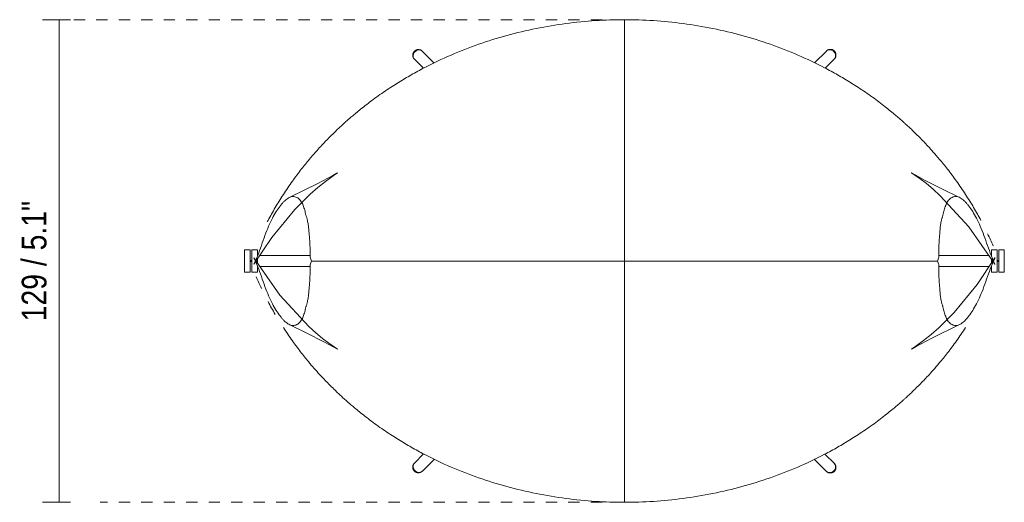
# Model space of a CAD drawing. Header units: millimetres. Extents: x 3158 to 4408, y -34 to 6846.
# Tile 4 of 4: x 3575 to 3838, y 6717 to 6846. Entities that reach past the tile are written whole.
import ezdxf

# ---------------------------------------------------------------- set-up
doc = ezdxf.new("R2010")
doc.units = ezdxf.units.MM
doc.linetypes.add('Dash', pattern=[6, 3, -3])
for name, color, linetype, lineweight in [('Cotas', 7, 'Continuous', 9), ('Cotas-3', 7, 'Continuous', 9), ('Luminarias', 7, 'Continuous', 20)]:
    doc.layers.add(name, color=color, linetype=linetype, lineweight=lineweight)
doc.layers.add('Lighthing Fixture Dim Grey Dash', color=7, linetype='Dash', lineweight=9, true_color=0xd2d2d2)
doc.styles.add('Arial Narrow', font='ARIALN.TTF', dxfattribs={"height": 6.6})
doc.dimstyles.new('FARO_-_2_2mm_Arial_Narrow_mm_Inch_Right', dxfattribs={"dimscale": 304.8, "dimtxt": 6.754644, "dimasz": 0, "dimexe": 0.014764, "dimexo": 0.0625, "dimgap": 0.004921, "dimtad": 1, "dimdec": 0, "dimzin": 0, "dimdsep": 46, "dimtxsty": 'Arial Narrow', "dimblk1": 'NONE', "dimblk2": 'NONE', "dimsah": 1, "dimcen": 0.09, "dimadec": 0, "dimazin": 0, "dimtfac": 1, "dimtdec": 4, "dimtix": 1, "dimtmove": 0, "dimatfit": 3, "dimfxl": 0.009843, "dimfxlon": 1, "dimtvp": 1, "dimtolj": 1, "dimtzin": 0, "dimarcsym": 2})

# ---------------------------------------------------------------- blocks, each defined once
blk = doc.blocks.new('23065 - 23065 LUANG XS Black_beige table lamp-469611-Planta_PDF')
at = {"color": 254, "lineweight": 9, "true_color": 0xcccccc}
blk.add_line((0, -1000), (83.54, -1000), dxfattribs=at)
at = {"color": 254, "lineweight": 9, "true_color": 0xcccccc, "flags": 128}
for points in [[(-76.58, -976.46), (-76.69, -976.53), (-77.78, -977.25), (-79.84, -978.75), (-81.87, -980.4), (-83.89, -982.19), (-88, -986.29), (-94.16, -993.71), (-98.92, -1000.83)], [(-89.5, -983.06), (-81.9, -979.29), (-77.87, -977.18), (-76.8, -976.59), (-76.58, -976.46)], [(98.9, -1000.83), (91.96, -990.87), (84.28, -982.56), (82.39, -980.86), (80.59, -979.35), (78.92, -978.07), (77.49, -977.06), (76.6, -976.49), (76.56, -976.46)], [(76.56, -976.46), (76.74, -976.57), (77.58, -977.03), (80.29, -978.47), (84.75, -980.74), (89.47, -983.05)], [(-98.92, -999.17), (-91.97, -1009.12), (-84.29, -1017.43), (-82.41, -1019.14), (-80.6, -1020.64), (-78.94, -1021.93), (-77.5, -1022.94), (-76.61, -1023.51), (-76.58, -1023.53)], [(-83.55, -1000), (-41.68, -1000), (0, -1000)], [(76.56, -1023.53), (76.68, -1023.46), (77.77, -1022.75), (79.83, -1021.24), (81.85, -1019.6), (83.88, -1017.81), (87.99, -1013.71), (94.15, -1006.29), (98.9, -999.17)], [(-76.58, -1023.53), (-76.76, -1023.43), (-77.59, -1022.97), (-80.3, -1021.53), (-84.77, -1019.25), (-89.5, -1016.94)], [(89.47, -1016.95), (81.87, -1020.71), (77.85, -1022.82), (76.78, -1023.41), (76.56, -1023.53)]]:
    blk.add_lwpolyline(points, dxfattribs=at)
at = {"color": 254, "lineweight": 9, "true_color": 0xcccccc}
for points, knots in [([(-0.01, -935.6), (-5.16, -935.6), (-15.57, -936.25), (-28.9, -938.92), (-38.98, -942.07), (-46.34, -944.94), (-52.3, -947.77), (-56.94, -950.3), (-59.73, -951.95), (-62.03, -953.41), (-64.5, -955.04), (-67.59, -957.25), (-70.86, -959.8), (-73.26, -961.82), (-74.29, -962.73), (-74.53, -962.95), (-74.41, -962.85), (-74.86, -963.25), (-75.26, -963.61), (-75.81, -964.11), (-76.58, -964.83), (-77.6, -965.82), (-78.75, -966.96), (-79.89, -968.13), (-81.04, -969.35), (-82.4, -970.84), (-84.07, -972.76), (-86.23, -975.41), (-88.67, -978.66), (-91.1, -982.23), (-93.27, -985.76), (-94.61, -988.14), (-95.29, -989.43), (-95.36, -989.55)], [0, 0, 0, 0, 0.1, 0.2, 0.25, 0.3, 0.35, 0.375, 0.4, 0.4125, 0.425, 0.45, 0.475, 0.5, 0.525, 0.55, 0.5875, 0.6, 0.6125, 0.625, 0.65, 0.675, 0.7, 0.725, 0.75, 0.775, 0.8, 0.825, 0.85, 0.875, 0.9, 0.925, 0.9277407, 0.9277407, 0.9277407, 0.9277407]), ([(95.14, -989.17), (94.53, -988.02), (93.26, -985.76), (91.09, -982.23), (88.66, -978.66), (86.22, -975.41), (84.05, -972.76), (82.39, -970.84), (81.03, -969.35), (79.88, -968.12), (78.74, -966.96), (77.59, -965.82), (76.56, -964.83), (75.79, -964.11), (75.25, -963.62), (74.85, -963.25), (74.49, -962.93), (74.45, -962.89), (74.44, -962.89), (73.24, -961.82), (70.85, -959.8), (67.58, -957.24), (64.48, -955.04), (62.02, -953.41), (59.71, -951.95), (56.93, -950.3), (52.28, -947.77), (46.33, -944.94), (38.97, -942.07), (28.89, -938.92), (15.56, -936.25), (5.15, -935.6), (-0.01, -935.6)], [0.075, 0.075, 0.075, 0.075, 0.1, 0.125, 0.15, 0.175, 0.2, 0.225, 0.25, 0.275, 0.3, 0.325, 0.35, 0.375, 0.3875, 0.4, 0.4125, 0.4375, 0.475, 0.5, 0.525, 0.55, 0.575, 0.5875, 0.6, 0.625, 0.65, 0.7, 0.75, 0.8, 0.9, 1, 1, 1, 1]), ([(-0.01, -935.6), (-0.01, -938.23), (0, -942.28), (0, -947.82), (0, -951.84), (0, -954.9), (0, -956.6), (0, -956.84)], [-1, -1, -1, -1, -0.7777778, -0.6666667, -0.5555556, -0.4444444, -0.4259279, -0.4259279, -0.4259279, -0.4259279]), ([(-98.88, -1000.7), (-98.22, -999.43), (-97.25, -996.79), (-95.97, -993.12), (-95.01, -990.63), (-94.01, -988.55), (-92.98, -986.77), (-92.12, -985.54), (-91.44, -984.69), (-90.94, -984.13), (-90.43, -983.66), (-89.81, -983.19), (-89.35, -982.97), (-89.07, -982.89)], [0, 0, 0, 0, 0.0833333, 0.125, 0.1666667, 0.2083333, 0.25, 0.2916667, 0.3125, 0.3333333, 0.3541667, 0.375, 0.4062861, 0.4062861, 0.4062861, 0.4062861]), ([(-88.8, -982.83), (-88.44, -982.76), (-87.72, -982.82), (-86.71, -983.5), (-86.01, -984.54), (-85.62, -985.56), (-85.37, -986.41), (-85.2, -987.06), (-85.06, -987.61), (-84.94, -988.07), (-84.84, -988.42), (-84.74, -988.76), (-84.63, -989.21), (-84.51, -989.73), (-84.41, -990.31), (-84.32, -991.04), (-84.26, -991.74), (-84.21, -992.49), (-84.15, -993.12), (-84.09, -993.8), (-84.02, -994.71), (-83.95, -995.91), (-83.9, -997.41), (-83.9, -998.46), (-83.91, -999)], [0.4166667, 0.4166667, 0.4166667, 0.4166667, 0.4583333, 0.5, 0.5416667, 0.5833333, 0.6041667, 0.625, 0.6458333, 0.65625, 0.6666667, 0.6770833, 0.6875, 0.7083333, 0.7291667, 0.75, 0.7916667, 0.8125, 0.8333333, 0.8541667, 0.875, 0.9166667, 0.9583333, 1, 1, 1, 1]), ([(83.88, -999.03), (83.88, -998.49), (83.88, -997.44), (83.92, -995.94), (83.99, -994.74), (84.06, -993.82), (84.12, -993.14), (84.18, -992.51), (84.23, -991.76), (84.29, -991.06), (84.38, -990.33), (84.48, -989.74), (84.6, -989.22), (84.71, -988.78), (84.81, -988.43), (84.91, -988.08), (85.03, -987.62), (85.23, -986.84), (85.52, -985.77), (85.98, -984.54), (86.68, -983.5), (87.69, -982.81), (88.77, -982.73), (89.69, -983.12), (90.4, -983.65), (90.91, -984.13), (91.42, -984.68), (92.1, -985.53), (92.96, -986.77), (93.99, -988.55), (94.99, -990.64), (95.96, -993.13), (97.24, -996.81), (98.21, -999.44), (98.86, -1000.71)], [0, 0, 0, 0, 0.041667, 0.083333, 0.125, 0.145833, 0.166667, 0.1875, 0.208333, 0.25, 0.270833, 0.291667, 0.3125, 0.322917, 0.333333, 0.34375, 0.354167, 0.375, 0.416667, 0.458333, 0.5, 0.541667, 0.583333, 0.625, 0.645833, 0.666667, 0.6875, 0.708333, 0.75, 0.791667, 0.833333, 0.875, 0.916667, 1, 1, 1, 1]), ([(-99.9, -1000.07), (-99.87, -1000.09), (-99.79, -1000.12), (-99.66, -1000.14), (-99.55, -1000.05), (-99.5, -1000)], [0.1720699, 0.1720699, 0.1720699, 0.1720699, 0.25, 0.375, 0.5, 0.5, 0.5, 0.5]), ([(-99.5, -1000), (-99.55, -999.94), (-99.66, -999.85), (-99.79, -999.87), (-99.86, -999.9), (-99.89, -999.92)], [0.5, 0.5, 0.5, 0.5, 0.625, 0.75, 0.8124839, 0.8124839, 0.8124839, 0.8124839]), ([(-83.91, -1001), (-83.9, -1001.54), (-83.9, -1002.59), (-83.95, -1004.09), (-84.02, -1005.28), (-84.09, -1006.2), (-84.15, -1006.88), (-84.21, -1007.5), (-84.26, -1008.25), (-84.32, -1008.95), (-84.41, -1009.69), (-84.51, -1010.27), (-84.63, -1010.79), (-84.74, -1011.23), (-84.84, -1011.58), (-84.94, -1011.93), (-85.06, -1012.38), (-85.26, -1013.16), (-85.54, -1014.23), (-86.01, -1015.45), (-86.71, -1016.49), (-87.72, -1017.18), (-88.8, -1017.26), (-89.72, -1016.87), (-90.43, -1016.34), (-90.94, -1015.86), (-91.44, -1015.31), (-92.12, -1014.46), (-92.98, -1013.23), (-94.01, -1011.45), (-95.01, -1009.36), (-95.97, -1006.87), (-97.25, -1003.2), (-98.22, -1000.56), (-98.88, -999.3)], [0, 0, 0, 0, 0.041667, 0.083333, 0.125, 0.145833, 0.166667, 0.1875, 0.208333, 0.25, 0.270833, 0.291667, 0.3125, 0.322917, 0.333333, 0.34375, 0.354167, 0.375, 0.416667, 0.458333, 0.5, 0.541667, 0.583333, 0.625, 0.645833, 0.666667, 0.6875, 0.708333, 0.75, 0.791667, 0.833333, 0.875, 0.916667, 1, 1, 1, 1]), ([(-0.01, -1000), (-0.01, -1007.21), (-0.01, -1022.16), (-0.01, -1030.53), (-0.01, -1033.7), (-0.01, -1034.13)], [-1, -1, -1, -1, -0.8888889, -0.7777778, -0.7592593, -0.7592593, -0.7592593, -0.7592593]), ([(88.78, -1017.17), (88.41, -1017.24), (87.69, -1017.18), (86.68, -1016.5), (85.98, -1015.45), (85.59, -1014.43), (85.35, -1013.58), (85.18, -1012.93), (85.03, -1012.37), (84.91, -1011.92), (84.81, -1011.57), (84.71, -1011.22), (84.6, -1010.78), (84.48, -1010.25), (84.38, -1009.67), (84.29, -1008.94), (84.23, -1008.23), (84.18, -1007.48), (84.12, -1006.85), (84.06, -1006.17), (83.99, -1005.26), (83.92, -1004.06), (83.88, -1002.56), (83.88, -1001.5), (83.88, -1000.97)], [0.4166667, 0.4166667, 0.4166667, 0.4166667, 0.4583333, 0.5, 0.5416667, 0.5833333, 0.6041667, 0.625, 0.6458333, 0.65625, 0.6666667, 0.6770833, 0.6875, 0.7083333, 0.7291667, 0.75, 0.7916667, 0.8125, 0.8333333, 0.8541667, 0.875, 0.9166667, 0.9583333, 1, 1, 1, 1]), ([(98.86, -999.29), (98.21, -1000.55), (97.24, -1003.19), (95.96, -1006.86), (94.99, -1009.36), (93.99, -1011.45), (92.96, -1013.23), (92.1, -1014.46), (91.42, -1015.31), (90.91, -1015.87), (90.4, -1016.34), (89.78, -1016.81), (89.32, -1017.03), (89.05, -1017.11)], [0, 0, 0, 0, 0.0833333, 0.125, 0.1666667, 0.2083333, 0.25, 0.2916667, 0.3125, 0.3333333, 0.3541667, 0.375, 0.4062861, 0.4062861, 0.4062861, 0.4062861]), ([(99.89, -999.92), (99.86, -999.91), (99.78, -999.88), (99.66, -999.85), (99.57, -999.92), (99.53, -999.96)], [0.1684578, 0.1684578, 0.1684578, 0.1684578, 0.25, 0.375, 0.46875, 0.46875, 0.46875, 0.46875]), ([(99.53, -1000.04), (99.57, -1000.07), (99.66, -1000.14), (99.77, -1000.12), (99.85, -1000.09), (99.87, -1000.08)], [0.53125, 0.53125, 0.53125, 0.53125, 0.625, 0.75, 0.8124888, 0.8124888, 0.8124888, 0.8124888]), ([(-91.06, -1017.77), (-90.29, -1018.95), (-88.67, -1021.34), (-86.23, -1024.58), (-84.07, -1027.24), (-82.4, -1029.15), (-81.04, -1030.65), (-79.89, -1031.87), (-78.75, -1033.04), (-77.6, -1034.18), (-76.58, -1035.17), (-75.81, -1035.88), (-75.26, -1036.38), (-74.86, -1036.75), (-74.5, -1037.07), (-74.46, -1037.11), (-74.46, -1037.11), (-73.26, -1038.18), (-70.86, -1040.2), (-67.59, -1042.75), (-64.5, -1044.96), (-62.03, -1046.58), (-59.73, -1048.04), (-56.94, -1049.7), (-52.3, -1052.23), (-46.34, -1055.06), (-38.98, -1057.93), (-28.9, -1061.07), (-15.57, -1063.74), (-5.16, -1064.39), (-0.01, -1064.39)], [0.125, 0.125, 0.125, 0.125, 0.15, 0.175, 0.2, 0.225, 0.25, 0.275, 0.3, 0.325, 0.35, 0.375, 0.3875, 0.4, 0.4125, 0.4375, 0.475, 0.5, 0.525, 0.55, 0.575, 0.5875, 0.6, 0.625, 0.65, 0.7, 0.75, 0.8, 0.9, 1, 1, 1, 1]), ([(-0.01, -1064.39), (5.15, -1064.39), (15.56, -1063.74), (28.89, -1061.07), (38.97, -1057.93), (46.33, -1055.06), (52.28, -1052.23), (56.93, -1049.7), (59.71, -1048.04), (62.02, -1046.58), (64.48, -1044.96), (67.58, -1042.75), (70.85, -1040.2), (73.24, -1038.18), (74.27, -1037.26), (74.51, -1037.05), (74.4, -1037.15), (74.85, -1036.74), (75.25, -1036.38), (75.79, -1035.88), (76.56, -1035.16), (77.59, -1034.18), (78.74, -1033.04), (79.88, -1031.87), (81.03, -1030.65), (82.39, -1029.16), (84.05, -1027.24), (86.22, -1024.58), (88.66, -1021.34), (90.28, -1018.95), (91.05, -1017.77)], [0, 0, 0, 0, 0.1, 0.2, 0.25, 0.3, 0.35, 0.375, 0.4, 0.4125, 0.425, 0.45, 0.475, 0.5, 0.525, 0.55, 0.5875, 0.6, 0.6125, 0.625, 0.65, 0.675, 0.7, 0.725, 0.75, 0.775, 0.8, 0.825, 0.85, 0.875, 0.875, 0.875, 0.875]), ([(-0.01, -1043.15), (-0.01, -1043.4), (-0.01, -1045.1), (-0.01, -1048.16), (-0.01, -1052.18), (-0.01, -1057.72), (-0.01, -1061.76), (-0.01, -1064.39)], [-0.5740736, -0.5740736, -0.5740736, -0.5740736, -0.5555556, -0.4444444, -0.3333333, -0.2222222, 0, 0, 0, 0])]:
    blk.add_open_spline(points, degree=3, knots=knots, dxfattribs=at)
for points in [[(0, -956.84), (0, -957.33), (0, -957.83), (0, -958.33)], [(0, -958.33), (0, -958.59), (0, -958.85), (0, -959.11)], [(0, -959.11), (0, -959.37), (0, -959.64), (0, -959.91)], [(0, -959.91), (0, -960.18), (0, -960.46), (0, -960.74)], [(0, -960.74), (0, -961.02), (0, -961.31), (0, -961.61)], [(0, -961.61), (0, -961.91), (0, -962.21), (0, -962.53)], [(0, -962.53), (0, -962.85), (0, -963.19), (0, -963.54)], [(0, -963.54), (0, -964.24), (0, -965), (0, -965.86)], [(0, -965.86), (0, -966.29), (0, -966.75), (0, -967.23)], [(0, -967.23), (0, -970.11), (0, -977.84), (0, -992.79), (0, -1000)], [(98.42, -995.94), (97.94, -994.85), (97.45, -993.77), (96.93, -992.7)], [(-98.88, -999.3), (-98.9, -999.19), (-98.92, -999.15), (-98.95, -999.15)], [(-98.95, -1000.85), (-98.92, -1000.85), (-98.9, -1000.8), (-98.88, -1000.7)], [(-83.91, -999), (-83.85, -999.16), (-83.73, -999.49), (-83.61, -999.83), (-83.55, -1000)], [(-83.55, -1000), (-83.61, -1000.17), (-83.73, -1000.5), (-83.85, -1000.83), (-83.91, -1001)], [(83.54, -1000), (83.59, -999.83), (83.71, -999.51), (83.82, -999.19), (83.88, -999.03)], [(83.88, -1000.97), (83.82, -1000.81), (83.71, -1000.49), (83.59, -1000.16), (83.54, -1000)], [(98.93, -999.15), (98.91, -999.15), (98.89, -999.19), (98.86, -999.29)], [(98.86, -1000.71), (98.89, -1000.8), (98.91, -1000.85), (98.93, -1000.85)], [(-98.34, -1004.26), (-97.89, -1005.28), (-97.43, -1006.29), (-96.94, -1007.3)], [(-95.16, -1010.82), (-94.54, -1011.98), (-93.91, -1013.11), (-93.23, -1014.26)], [(-0.01, -1034.13), (-0.01, -1034.99), (-0.01, -1035.76), (-0.01, -1036.46)], [(-0.01, -1036.46), (-0.01, -1036.81), (-0.01, -1037.14), (-0.01, -1037.46)], [(-0.01, -1037.46), (-0.01, -1037.78), (-0.01, -1038.09), (-0.01, -1038.39)], [(-0.01, -1038.39), (-0.01, -1038.69), (-0.01, -1038.97), (-0.01, -1039.26)], [(-0.01, -1039.26), (-0.01, -1039.54), (-0.01, -1039.82), (-0.01, -1040.09)], [(-0.01, -1040.09), (-0.01, -1040.63), (-0.01, -1041.15), (-0.01, -1041.66)], [(-0.01, -1041.66), (-0.01, -1042.17), (-0.01, -1042.67), (-0.01, -1043.15)]]:
    blk.add_open_spline(points, degree=3, dxfattribs=at)
at = {"layer": 'Luminarias'}
for p, q in [((-56.09, -946.14), (-53.67, -948.55)), ((-50.81, -947.17), (-53.97, -944.02)), ((53.9, -943.96), (50.73, -947.14)), ((53.59, -948.51), (56.03, -946.08)), ((-99.9, -997), (-101.4, -997)), ((-101.4, -997), (-101.4, -1003)), ((-99.9, -1003), (-99.9, -997)), ((-98, -997), (-99.5, -997)), ((-99.5, -997), (-99.5, -1003)), ((-98, -998.71), (-98, -997)), ((-83.91, -998.5), (-97.45, -998.5)), ((97.44, -998.5), (83.88, -998.5)), ((99.5, -997), (98, -997)), ((98, -997), (98, -998.75)), ((99.5, -1003), (99.5, -997)), ((101.4, -997), (99.9, -997)), ((99.9, -997), (99.9, -1003)), ((101.4, -1003), (101.4, -997)), ((-98, -1000.66), (-98, -999.35)), ((-98, -1003), (-98, -1001.29)), ((98, -999.37), (98, -1000.62)), ((98, -1001.24), (98, -1003)), ((-101.4, -1003), (-99.9, -1003)), ((-99.5, -1003), (-98, -1003)), ((-97.46, -1001.5), (-83.91, -1001.5)), ((83.88, -1001.5), (97.44, -1001.5)), ((98, -1003), (99.5, -1003)), ((99.9, -1003), (101.4, -1003)), ((-53.62, -1051.48), (-56.09, -1053.95)), ((-53.96, -1056.07), (-50.75, -1052.86)), ((50.66, -1052.89), (53.9, -1056.13)), ((56.03, -1054.01), (53.53, -1051.52))]:
    blk.add_line(p, q, dxfattribs=at)
at = {"layer": 'Luminarias', "flags": 128}
for points in [[(-53.97, -944.02), (-54.02, -943.97), (-54.07, -943.92), (-54.12, -943.88), (-54.18, -943.84), (-54.23, -943.8), (-54.29, -943.77), (-54.35, -943.74), (-54.41, -943.71), (-54.48, -943.68), (-54.54, -943.66), (-54.6, -943.64), (-54.66, -943.62), (-54.73, -943.61), (-54.79, -943.6), (-54.85, -943.59), (-54.91, -943.58), (-54.97, -943.58), (-55.04, -943.58), (-55.1, -943.58), (-55.15, -943.58), (-55.21, -943.59), (-55.27, -943.6), (-55.33, -943.61), (-55.38, -943.62), (-55.44, -943.63), (-55.49, -943.65), (-55.54, -943.67), (-55.59, -943.69), (-55.64, -943.71), (-55.69, -943.73), (-55.74, -943.76), (-55.79, -943.78), (-55.83, -943.81), (-55.88, -943.84), (-55.92, -943.87), (-55.96, -943.9), (-56, -943.94), (-56.04, -943.97), (-56.08, -944.01), (-56.09, -944.02)], [(56.02, -943.95), (55.98, -943.91), (55.94, -943.88), (55.9, -943.84), (55.86, -943.81), (55.82, -943.78), (55.77, -943.75), (55.73, -943.72), (55.68, -943.7), (55.64, -943.67), (55.59, -943.65), (55.54, -943.63), (55.49, -943.61), (55.44, -943.59), (55.38, -943.57), (55.33, -943.56), (55.27, -943.54), (55.22, -943.53), (55.16, -943.52), (55.1, -943.52), (55.04, -943.51), (54.98, -943.51), (54.92, -943.51), (54.86, -943.51), (54.8, -943.52), (54.74, -943.52), (54.67, -943.54), (54.61, -943.55), (54.55, -943.57), (54.49, -943.58), (54.42, -943.61), (54.36, -943.63), (54.3, -943.66), (54.24, -943.69), (54.18, -943.72), (54.12, -943.76), (54.07, -943.8), (54.01, -943.84), (53.96, -943.89), (53.91, -943.93), (53.9, -943.95)], [(-56.09, -944.02), (-56.12, -944.05), (-56.16, -944.09), (-56.19, -944.13), (-56.22, -944.17), (-56.25, -944.22), (-56.28, -944.26), (-56.31, -944.3), (-56.34, -944.35), (-56.36, -944.4), (-56.39, -944.45), (-56.41, -944.5), (-56.43, -944.55), (-56.45, -944.6), (-56.46, -944.65), (-56.48, -944.71), (-56.49, -944.76), (-56.5, -944.82), (-56.51, -944.87), (-56.52, -944.93), (-56.52, -944.99), (-56.53, -945.05), (-56.53, -945.11), (-56.52, -945.17), (-56.52, -945.24), (-56.51, -945.3), (-56.5, -945.36), (-56.49, -945.42), (-56.47, -945.49), (-56.45, -945.55), (-56.43, -945.61), (-56.4, -945.67), (-56.37, -945.73), (-56.34, -945.79), (-56.31, -945.85), (-56.27, -945.91), (-56.23, -945.97), (-56.19, -946.02), (-56.15, -946.07), (-56.1, -946.12), (-56.09, -946.14)], [(56.02, -946.07), (56.07, -946.02), (56.11, -945.97), (56.15, -945.91), (56.19, -945.86), (56.23, -945.8), (56.27, -945.74), (56.3, -945.68), (56.33, -945.62), (56.35, -945.56), (56.38, -945.5), (56.4, -945.43), (56.41, -945.37), (56.43, -945.31), (56.44, -945.25), (56.45, -945.18), (56.45, -945.12), (56.46, -945.06), (56.46, -945), (56.46, -944.94), (56.45, -944.88), (56.45, -944.82), (56.44, -944.76), (56.43, -944.71), (56.41, -944.65), (56.4, -944.6), (56.38, -944.54), (56.36, -944.49), (56.35, -944.44), (56.32, -944.39), (56.3, -944.34), (56.28, -944.29), (56.25, -944.25), (56.22, -944.2), (56.19, -944.16), (56.16, -944.12), (56.13, -944.07), (56.1, -944.03), (56.06, -944), (56.03, -943.96), (56.02, -943.95)], [(-56.09, -1053.94), (-56.14, -1053.99), (-56.19, -1054.04), (-56.23, -1054.09), (-56.27, -1054.15), (-56.31, -1054.21), (-56.34, -1054.27), (-56.37, -1054.33), (-56.4, -1054.39), (-56.43, -1054.45), (-56.45, -1054.51), (-56.47, -1054.57), (-56.49, -1054.64), (-56.5, -1054.7), (-56.51, -1054.76), (-56.52, -1054.82), (-56.53, -1054.89), (-56.53, -1054.95), (-56.53, -1055.01), (-56.53, -1055.07), (-56.53, -1055.13), (-56.52, -1055.19), (-56.51, -1055.24), (-56.5, -1055.3), (-56.49, -1055.36), (-56.48, -1055.41), (-56.46, -1055.46), (-56.44, -1055.52), (-56.42, -1055.57), (-56.4, -1055.62), (-56.38, -1055.67), (-56.35, -1055.71), (-56.33, -1055.76), (-56.3, -1055.8), (-56.27, -1055.85), (-56.24, -1055.89), (-56.21, -1055.93), (-56.17, -1055.97), (-56.14, -1056.01), (-56.1, -1056.05), (-56.09, -1056.06)], [(56.03, -1056.13), (56.06, -1056.09), (56.1, -1056.05), (56.13, -1056.01), (56.16, -1055.97), (56.19, -1055.93), (56.22, -1055.89), (56.25, -1055.84), (56.28, -1055.79), (56.3, -1055.75), (56.33, -1055.7), (56.35, -1055.65), (56.37, -1055.6), (56.39, -1055.55), (56.4, -1055.49), (56.42, -1055.44), (56.43, -1055.38), (56.44, -1055.33), (56.45, -1055.27), (56.46, -1055.21), (56.46, -1055.15), (56.46, -1055.09), (56.46, -1055.03), (56.46, -1054.97), (56.46, -1054.91), (56.45, -1054.85), (56.44, -1054.78), (56.42, -1054.72), (56.41, -1054.66), (56.39, -1054.6), (56.37, -1054.53), (56.34, -1054.47), (56.31, -1054.41), (56.28, -1054.35), (56.25, -1054.29), (56.21, -1054.23), (56.17, -1054.18), (56.13, -1054.12), (56.09, -1054.07), (56.04, -1054.02), (56.03, -1054.01)], [(-56.09, -1056.06), (-56.06, -1056.1), (-56.02, -1056.13), (-55.98, -1056.16), (-55.94, -1056.2), (-55.89, -1056.23), (-55.85, -1056.26), (-55.81, -1056.28), (-55.76, -1056.31), (-55.71, -1056.34), (-55.66, -1056.36), (-55.61, -1056.38), (-55.56, -1056.4), (-55.51, -1056.42), (-55.46, -1056.44), (-55.41, -1056.45), (-55.35, -1056.46), (-55.29, -1056.48), (-55.24, -1056.48), (-55.18, -1056.49), (-55.12, -1056.5), (-55.06, -1056.5), (-55, -1056.5), (-54.94, -1056.5), (-54.88, -1056.49), (-54.81, -1056.48), (-54.75, -1056.47), (-54.69, -1056.46), (-54.62, -1056.44), (-54.56, -1056.42), (-54.5, -1056.4), (-54.44, -1056.38), (-54.38, -1056.35), (-54.32, -1056.32), (-54.26, -1056.28), (-54.2, -1056.25), (-54.14, -1056.21), (-54.09, -1056.16), (-54.04, -1056.12), (-53.99, -1056.07), (-53.97, -1056.06)], [(53.9, -1056.13), (53.95, -1056.18), (54.01, -1056.22), (54.06, -1056.26), (54.12, -1056.3), (54.17, -1056.34), (54.23, -1056.38), (54.29, -1056.41), (54.35, -1056.44), (54.41, -1056.46), (54.48, -1056.49), (54.54, -1056.51), (54.6, -1056.52), (54.66, -1056.54), (54.73, -1056.55), (54.79, -1056.56), (54.85, -1056.56), (54.91, -1056.57), (54.97, -1056.57), (55.03, -1056.57), (55.09, -1056.56), (55.15, -1056.56), (55.21, -1056.55), (55.27, -1056.54), (55.32, -1056.52), (55.38, -1056.51), (55.43, -1056.49), (55.48, -1056.48), (55.53, -1056.46), (55.58, -1056.43), (55.63, -1056.41), (55.68, -1056.39), (55.73, -1056.36), (55.77, -1056.33), (55.81, -1056.3), (55.86, -1056.27), (55.9, -1056.24), (55.94, -1056.21), (55.98, -1056.17), (56.02, -1056.14), (56.03, -1056.13)]]:
    blk.add_lwpolyline(points, dxfattribs=at)
at = {"layer": 'Luminarias'}
for centre, major_axis, start_param, end_param in [((-55.03, -945.08), (1.06, 1.06), 0.523599, 2.617994), ((54.97, -945.02), (-1.06, 1.06), 5.242179, 5.759587), ((-55.03, -945.08), (1.06, 1.06), 2.655524, 3.141593), ((-55.03, -945.08), (1.06, 1.06), 0, 0.423908), ((54.96, -945.01), (-1.06, 1.06), 6.22055, 6.283185), ((54.97, -945.02), (-1.06, 1.06), 5.820088, 6.222684), ((54.97, -945.02), (-1.06, 1.06), 4.719791, 5.235988), ((54.96, -945.01), (-1.06, 1.06), 4.712389, 4.829189), ((54.97, -945.02), (-1.06, 1.06), 4.195303, 4.712389), ((54.97, -945.02), (-1.06, 1.06), 3.141593, 3.572413), ((54.97, -945.02), (-1.06, 1.06), 3.671501, 4.18879), ((54.97, -945.02), (-1.06, 1.06), 3.617914, 3.665191), ((-55.02, -1055.01), (-1.06, 1.06), 0.060501, 0.423738), ((-55.03, -1055), (-1.06, 1.06), 0, 0.062636), ((54.96, -1055.07), (1.06, 1.06), 3.665191, 6.283185), ((-55.02, -1055.01), (-1.06, 1.06), 0.523599, 1.041007), ((-55.02, -1055.01), (-1.06, 1.06), 1.047198, 1.563394), ((-55.03, -1055), (-1.06, 1.06), 1.570796, 1.625838), ((-55.02, -1055.01), (-1.06, 1.06), 1.570796, 2.087882), ((-55.02, -1055.01), (-1.06, 1.06), 2.094395, 3.141593), ((54.96, -1055.07), (1.06, 1.06), 3.141593, 3.572243), ((54.96, -1055.07), (1.06, 1.06), 4.589536, 4.712389)]:
    blk.add_ellipse(centre, major_axis=major_axis, ratio=0.866025, start_param=start_param, end_param=end_param, dxfattribs=at)
blk = doc.blocks.new('DIMBLOCK2-Planta_PDF')
at = {"layer": 'Cotas-3', "color": 251, "true_color": 0x5b5b5b}
for p, q in [((3585.7, 6846.2), (3581.2, 6846.2)), ((3585.7, 6846.2), (3585.7, 6717.41)), ((3585.7, 6846.2), (3588.7, 6846.2)), ((3585.7, 6717.41), (3581.2, 6717.41)), ((3585.7, 6717.41), (3588.7, 6717.41))]:
    blk.add_line(p, q, dxfattribs=at)
at = {"layer": 'Cotas-3', "color": 0, "insert": (3575.67, 6765.72), "char_height": 6.6, "width": 38.598, "attachment_point": 1, "rotation": 90, "line_spacing_factor": 0.974696, "style": 'Arial Narrow'}
blk.add_mtext('129 / 5.1"', dxfattribs=at)
blk = doc.blocks.new('_None')

msp = doc.modelspace()

# ---------------------------------------------------------------- linework, layer by layer
at = {"layer": 'Lighthing Fixture Dim Grey Dash'}
for p, q in [((3736.58, 6846.2), (3586.58, 6846.2)), ((3736.58, 6717.41), (3596.58, 6717.41))]:
    msp.add_line(p, q, dxfattribs=at)

# ---------------------------------------------------------------- block references
at = {"layer": 'Luminarias'}
msp.add_blockref('23065 - 23065 LUANG XS Black_beige table lamp-469611-Planta_PDF', (3736.58, 7781.8), dxfattribs=at)

# ---------------------------------------------------------------- dimensions: what is measured, and where the dimension line sits
at = {"layer": 'Cotas', "color": 251, "true_color": 0x5b5b5b}
dim = msp.add_linear_dim(base=(3585.7, 6717.41), p1=(3588.7, 6846.2), p2=(3588.7, 6717.41), angle=90, dimstyle='FARO_-_2_2mm_Arial_Narrow_mm_Inch_Right', override={"dimpost": '<>', "dimfxl": 128.792104}, dxfattribs=at)
dim.commit()
dim.dimension.update_dxf_attribs({"geometry": 'DIMBLOCK2-Planta_PDF', "text_midpoint": (3579.93, 6781.81)})

doc.saveas('drawing.dxf')
